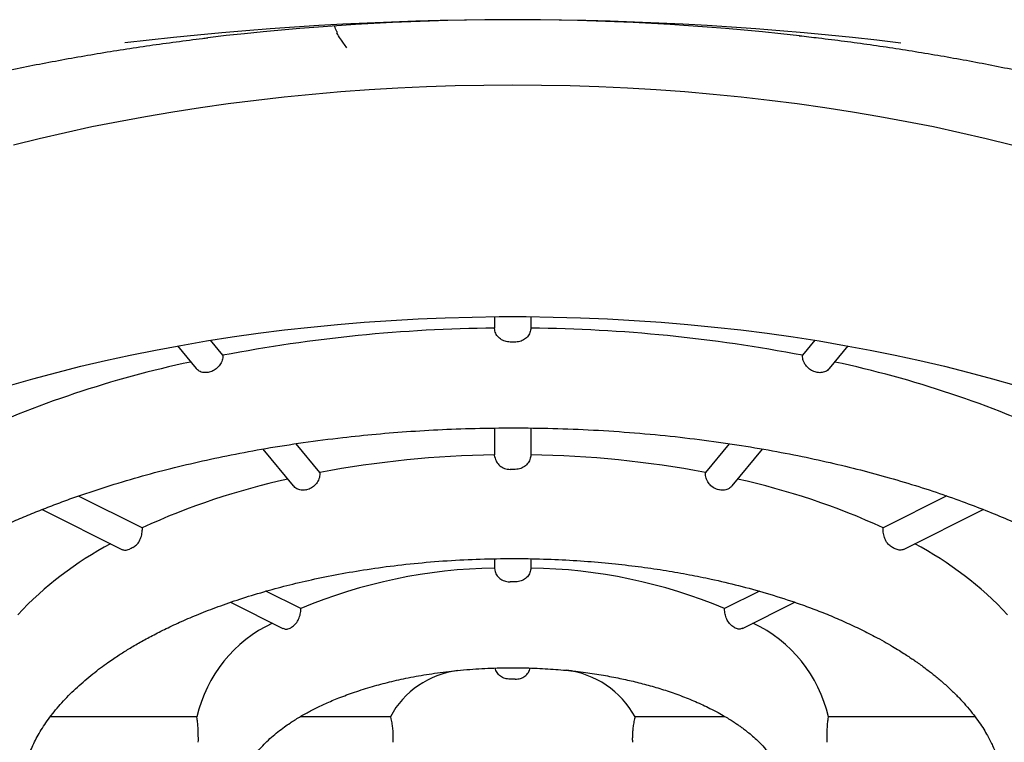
# Model space of a CAD drawing. Header units: millimetres. Extents: x 8 to 932, y 12 to 940.
# Tile 42 of 62: x 404.94 to 411.24, y 840.85 to 845.48. Entities that reach past the tile are written whole.
import ezdxf

# ---------------------------------------------------------------- set-up
doc = ezdxf.new("R2010")
doc.units = ezdxf.units.MM

msp = doc.modelspace()

# ---------------------------------------------------------------- linework, layer by layer
at = {"color": 7, "linetype": 'Continuous', "lineweight": 30}
for p, q in [((407.9768, 843.5758), (407.9768, 843.5025)), ((408.2115, 843.5025), (408.2115, 843.5758)), ((407.9795, 843.489), (407.9768, 843.5025)), ((408.2115, 843.5025), (408.2089, 843.489)), ((406.2374, 843.3282), (406.1577, 843.4245)), ((410.0307, 843.4245), (409.9509, 843.3282)), ((405.9455, 843.3883), (406.0651, 843.2439)), ((410.1233, 843.244), (410.2428, 843.3883)), ((406.1492, 843.22), (406.1439, 843.2189)), ((410.0444, 843.2189), (410.0391, 843.22)), ((407.9768, 842.8617), (407.9768, 842.6901)), ((408.2115, 842.6901), (408.2115, 842.8618)), ((406.493, 842.7275), (406.6884, 842.4915)), ((406.8592, 842.5777), (406.7068, 842.7617)), ((409.4816, 842.7617), (409.3292, 842.5777)), ((409.5, 842.4916), (409.6954, 842.7275)), ((407.9795, 842.6759), (407.9768, 842.6901)), ((408.2115, 842.6901), (408.2089, 842.6759)), ((405.72, 842.2227), (405.313, 842.4262)), ((406.7685, 842.465), (406.7738, 842.4661)), ((409.4198, 842.465), (409.4145, 842.4661)), ((410.8759, 842.4265), (410.4684, 842.2227)), ((405.0784, 842.3397), (405.5907, 842.0835)), ((410.5976, 842.0835), (411.1096, 842.3395)), ((405.72, 842.2227), (405.7202, 842.208)), ((410.4682, 842.208), (410.4684, 842.2227)), ((407.9768, 842.0242), (407.9768, 841.964)), ((408.2115, 841.964), (408.2115, 842.0242)), ((407.9768, 841.964), (407.9795, 841.9505)), ((408.2115, 841.964), (408.2089, 841.9505)), ((406.736, 841.7044), (406.5127, 841.816)), ((409.675, 841.8157), (409.4523, 841.7044)), ((406.287, 841.7449), (406.6218, 841.5775)), ((409.5665, 841.5775), (409.902, 841.7452)), ((406.6678, 841.5797), (406.6719, 841.5817)), ((406.0714, 841.0113), (405.133, 841.0113)), ((406.073, 840.9973), (406.0714, 841.0113)), ((407.3102, 841.0113), (406.7319, 841.0113)), ((407.3102, 841.0113), (407.3137, 840.9973)), ((408.8782, 841.0113), (408.8747, 840.9973)), ((409.4565, 841.0113), (408.8782, 841.0113)), ((410.1153, 840.9973), (410.1169, 841.0113)), ((411.0566, 841.0113), (410.1169, 841.0113))]:
    msp.add_line(p, q, dxfattribs=at)
at = {"color": 7, "linetype": 'Continuous', "lineweight": 30, "flags": 128}
for points in [[(404.8958, 844.6783), (405.0612, 844.7191), (405.2287, 844.7577), (405.3982, 844.7941), (405.5695, 844.8282), (405.7425, 844.8602), (405.9171, 844.8898), (406.0933, 844.9171), (406.2708, 844.9422), (406.4495, 844.9649), (406.6294, 844.9852), (406.8103, 845.0032), (406.9921, 845.0188), (407.1746, 845.0321), (407.3578, 845.0429), (407.5414, 845.0513), (407.7255, 845.0574), (407.9098, 845.061), (408.0942, 845.0622)], [(408.0942, 845.0622), (408.2786, 845.061), (408.4629, 845.0574), (408.6469, 845.0513), (408.8306, 845.0429), (409.0137, 845.0321), (409.1963, 845.0188), (409.378, 845.0032), (409.5589, 844.9852), (409.7388, 844.9649), (409.9176, 844.9422), (410.0951, 844.9171), (410.2712, 844.8898), (410.4458, 844.8602), (410.6189, 844.8282), (410.7902, 844.7941), (410.9596, 844.7577), (411.1271, 844.7191), (411.2925, 844.6783)], [(404.8693, 843.1344), (405.0197, 843.1776), (405.1725, 843.2188), (405.3275, 843.2578), (405.4846, 843.2947), (405.6437, 843.3294), (405.8046, 843.3619), (405.9672, 843.3922), (406.1314, 843.4202), (406.2971, 843.446), (406.4641, 843.4695), (406.6324, 843.4908), (406.8018, 843.5096), (406.9721, 843.5262), (407.1433, 843.5404), (407.3152, 843.5523), (407.4877, 843.5618), (407.6607, 843.5689), (407.8339, 843.5737), (408.0074, 843.5761), (408.1809, 843.5761), (408.3544, 843.5737), (408.5277, 843.5689), (408.7006, 843.5618), (408.8731, 843.5523), (409.045, 843.5404), (409.2162, 843.5262), (409.3866, 843.5096), (409.5559, 843.4908), (409.7242, 843.4695), (409.8913, 843.446), (410.057, 843.4202), (410.2212, 843.3922), (410.3838, 843.3619), (410.5447, 843.3294), (410.7037, 843.2947), (410.8608, 843.2578), (411.0158, 843.2188), (411.1686, 843.1776), (411.3191, 843.1344)]]:
    msp.add_lwpolyline(points, dxfattribs=at)
at = {"color": 7, "linetype": 'Continuous', "lineweight": 30}
for centre, radius, start, end in [((408.0942, 824.6805), 20.7988, 83.13037, 96.85971), ((408.0946, 828.8786), 16.6007, 83.6477, 96.76137), ((408.0675, 833.8306), 9.6723, 90.53701, 100.90639), ((408.1163, 833.7848), 9.7182, 79.11813, 89.43847), ((408.0942, 833.2346), 10.1785, 89.90839, 90.09161), ((407.4378, 836.6499), 6.7829, 101.97171, 115.00228), ((408.7194, 836.5568), 6.8804, 65.09042, 77.9356), ((408.0771, 836.0782), 6.6127, 90.86909, 100.61356), ((408.1112, 836.0782), 6.6127, 79.38644, 89.13091), ((408.0942, 835.6829), 6.9143, 89.86513, 90.13487), ((407.6566, 837.9828), 4.6612, 102.43715, 114.54906), ((408.5318, 837.9828), 4.6612, 65.45094, 77.56285), ((406.5879, 840.1033), 2.283, 117.9517, 136.83625), ((407.1775, 839.0351), 3.4164, 116.34926, 116.78084), ((409.0109, 839.0351), 3.4164, 63.21916, 63.65074), ((409.6004, 840.1033), 2.283, 43.16375, 62.0483), ((408.0208, 838.6583), 3.306, 90.76282, 112.87006), ((408.1675, 838.6583), 3.306, 67.12994, 89.23718), ((408.0942, 837.8472), 4.0285, 89.76852, 90.23148), ((406.9309, 840.8136), 0.882, 115.26598, 167.0456), ((409.2574, 840.8136), 0.882, 12.9544, 64.73402), ((408.6283, 839.8003), 1.9905, 63.36963, 63.50026), ((407.8141, 840.7397), 0.5724, 97.3324, 151.6813), ((408.3642, 840.7274), 0.5872, 28.91624, 82.8862), ((408.0942, 839.7176), 1.5346, 89.39235, 90.60765), ((406.5835, 840.8685), 0.5036, 179.07412, 180.92588), ((407.5187, 840.8685), 0.1919, 177.5699, 182.4301), ((408.6696, 840.8685), 0.1919, 357.5699, 2.4301), ((409.6049, 840.8685), 0.5036, 359.07412, 0.92588)]:
    msp.add_arc(centre, radius, start, end, dxfattribs=at)
for points, knots in [([(420.0942, 843.7048), (420.0941, 843.7158), (420.0939, 843.7401), (420.0929, 843.7742), (420.0916, 843.811), (420.0901, 843.8493), (420.0876, 843.9028), (420.0828, 843.9741), (420.0757, 844.0496), (420.0679, 844.1159), (420.0603, 844.1719), (420.0519, 844.2268), (420.0433, 844.2773), (420.0354, 844.32), (420.0289, 844.3526), (420.0241, 844.3761), (420.0206, 844.3924), (420.0175, 844.4066), (420.0143, 844.4213), (420.0088, 844.4453), (420.0004, 844.4811), (419.9885, 844.5286), (419.9742, 844.5824), (419.9574, 844.6416), (419.9375, 844.7069), (419.9145, 844.7775), (419.8881, 844.8527), (419.858, 844.9328), (419.8239, 845.0174), (419.7925, 845.0899), (419.7667, 845.1465), (419.7495, 845.1834), (419.735, 845.2136), (419.7222, 845.2397), (419.7098, 845.2645), (419.6919, 845.2999), (419.6669, 845.3478), (419.6335, 845.4095), (419.5959, 845.4762), (419.5548, 845.5459), (419.5112, 845.6169), (419.4653, 845.6885), (419.4184, 845.7587), (419.3707, 845.8274), (419.323, 845.8936), (419.2759, 845.9568), (419.2314, 846.0147), (419.1908, 846.066), (419.1595, 846.1047), (419.1356, 846.1336), (419.1164, 846.1568), (419.0933, 846.1842), (419.0652, 846.217), (419.0329, 846.2542), (418.9979, 846.2937), (418.9619, 846.3335), (418.9009, 846.3998), (418.8144, 846.4904), (418.694, 846.6099), (418.5675, 846.729), (418.4351, 846.847), (418.3188, 846.9457), (418.2201, 847.0263), (418.1404, 847.0895), (418.0664, 847.1467), (417.9991, 847.1975), (417.9387, 847.2421), (417.8857, 847.2807), (417.8403, 847.3132), (417.8048, 847.3382), (417.7785, 847.3567), (417.7596, 847.3698), (417.7406, 847.383), (417.7164, 847.3996), (417.6822, 847.423), (417.634, 847.4555), (417.5748, 847.4948), (417.5085, 847.5381), (417.4419, 847.5807), (417.3718, 847.6247), (417.2981, 847.6701), (417.221, 847.7166), (417.1449, 847.7617), (417.0688, 847.8058), (416.99, 847.8506), (416.8988, 847.9015), (416.7915, 847.9598), (416.6664, 848.0259), (416.5288, 848.0964), (416.3781, 848.1709), (416.214, 848.2492), (416.0359, 848.3309), (415.8432, 848.4157), (415.6575, 848.4938), (415.4815, 848.5649), (415.3205, 848.6277), (415.1598, 848.6883), (415.0055, 848.7444), (414.8624, 848.7947), (414.7307, 848.8397), (414.6106, 848.8797), (414.5016, 848.915), (414.4033, 848.9461), (414.3163, 848.9732), (414.2407, 848.9962), (414.1775, 849.0152), (414.1266, 849.0303), (414.0879, 849.0417), (414.0563, 849.0509), (414.0248, 849.06), (413.9866, 849.071), (413.9358, 849.0854), (413.8714, 849.1035), (413.7942, 849.1249), (413.7096, 849.1479), (413.6202, 849.1716), (413.5266, 849.196), (413.4029, 849.2275), (413.2459, 849.2662), (413.0523, 849.3119), (412.8452, 849.3584), (412.6242, 849.4054), (412.3908, 849.4522), (412.1449, 849.4985), (411.8865, 849.5438), (411.614, 849.588), (411.3136, 849.6327), (410.9869, 849.6764), (410.6374, 849.7176), (410.2833, 849.7537), (409.9266, 849.7844), (409.5677, 849.8097), (409.2069, 849.8295), (408.8445, 849.8438), (408.4635, 849.8529), (408.0641, 849.8559), (407.6467, 849.8517), (407.229, 849.8401), (406.8117, 849.8212), (406.3953, 849.7948), (405.9802, 849.7609), (405.6148, 849.7245), (405.2987, 849.6881), (405.0312, 849.654), (404.7652, 849.6167), (404.5037, 849.5768), (404.2511, 849.5351), (404.0157, 849.4933), (403.7982, 849.4522), (403.5977, 849.4121), (403.4094, 849.3726), (403.2332, 849.3338), (403.0597, 849.294), (402.8903, 849.2535), (402.7266, 849.2127), (402.5787, 849.1745), (402.4465, 849.1392), (402.3296, 849.1071), (402.2437, 849.083), (402.1852, 849.0662), (402.1505, 849.0562), (402.1206, 849.0475), (402.0941, 849.0398), (402.0659, 849.0315), (402.0321, 849.0215), (401.9893, 849.0087), (401.9393, 848.9937), (401.8835, 848.9766), (401.8237, 848.9582), (401.7397, 848.9319), (401.6287, 848.8963), (401.4882, 848.8501), (401.3364, 848.7984), (401.1737, 848.7412), (401.0005, 848.6779), (400.8213, 848.6099), (400.6393, 848.538), (400.4598, 848.4642), (400.2836, 848.3889), (400.1127, 848.3129), (399.9036, 848.2163), (399.6611, 848.0983), (399.3907, 847.9577), (399.1362, 847.8167), (398.9346, 847.6977), (398.7824, 847.6036), (398.6772, 847.5365), (398.583, 847.4747), (398.4994, 847.4185), (398.4259, 847.368), (398.3636, 847.3242), (398.3098, 847.2858), (398.2612, 847.2505), (398.2107, 847.2134), (398.1551, 847.1718), (398.0926, 847.1241), (398.0236, 847.0703), (397.9486, 847.0103), (397.8684, 846.9445), (397.7752, 846.8657), (397.6712, 846.7744), (397.558, 846.6704), (397.4687, 846.5844), (397.4022, 846.5182), (397.358, 846.4732), (397.314, 846.4275), (397.2716, 846.3825), (397.2327, 846.3403), (397.1983, 846.3024), (397.1693, 846.2699), (397.1459, 846.2431), (397.1277, 846.2223), (397.1113, 846.2032), (397.0932, 846.182), (397.0711, 846.1557), (397.045, 846.1243), (397.0149, 846.0875), (396.9786, 846.0422), (396.937, 845.989), (396.8922, 845.9299), (396.8485, 845.8704), (396.8067, 845.8117), (396.7669, 845.754), (396.7264, 845.6935), (396.6857, 845.6304), (396.6451, 845.5648), (396.6071, 845.5013), (396.5728, 845.4416), (396.5445, 845.3904), (396.5218, 845.3483), (396.5039, 845.3142), (396.488, 845.2833), (396.4725, 845.2526), (396.4545, 845.216), (396.4328, 845.1707), (396.408, 845.1169), (396.3823, 845.0588), (396.3568, 844.9985), (396.3321, 844.9369), (396.3037, 844.8622), (396.273, 844.7757), (396.2424, 844.6805), (396.2193, 844.6012), (396.2021, 844.5374), (396.1897, 844.4884), (396.1804, 844.4494), (396.1736, 844.4194), (396.1686, 844.3966), (396.1633, 844.3717), (396.1567, 844.3393), (396.1485, 844.2965), (396.1389, 844.2423), (396.1287, 844.1779), (396.1193, 844.1091), (396.1111, 844.0372), (396.1042, 843.9634), (396.0988, 843.8831), (396.095, 843.7975), (396.0945, 843.7387), (396.0942, 843.709)], [0, 0, 0, 0, 0.001176, 0.002591, 0.004257, 0.006181, 0.008303, 0.012645, 0.017208, 0.020028, 0.022927, 0.025887, 0.028543, 0.030751, 0.03251, 0.033599, 0.034398, 0.035035, 0.035783, 0.036652, 0.038709, 0.041231, 0.043875, 0.046889, 0.050223, 0.053812, 0.057656, 0.061753, 0.066106, 0.070711, 0.072984, 0.074897, 0.07645, 0.077698, 0.078977, 0.080344, 0.083261, 0.086515, 0.0901, 0.093835, 0.097623, 0.101465, 0.105361, 0.10898, 0.112644, 0.11618, 0.119367, 0.122203, 0.124689, 0.125817, 0.127039, 0.128573, 0.130421, 0.132582, 0.134875, 0.137141, 0.139377, 0.146221, 0.152784, 0.160232, 0.167282, 0.173936, 0.178168, 0.182102, 0.185665, 0.188857, 0.191679, 0.194129, 0.196209, 0.197919, 0.198954, 0.199782, 0.200466, 0.201511, 0.203034, 0.205032, 0.207902, 0.210802, 0.21365, 0.216446, 0.219707, 0.222895, 0.226009, 0.22905, 0.232126, 0.235466, 0.239887, 0.244706, 0.249924, 0.25554, 0.261554, 0.267967, 0.274777, 0.281984, 0.287297, 0.292806, 0.298266, 0.303335, 0.308013, 0.312225, 0.31606, 0.319516, 0.322595, 0.325342, 0.327698, 0.329662, 0.331234, 0.332423, 0.333248, 0.334159, 0.335333, 0.336772, 0.33883, 0.341245, 0.343829, 0.346529, 0.349345, 0.352277, 0.357641, 0.363353, 0.369414, 0.375824, 0.382583, 0.389561, 0.396876, 0.404527, 0.412514, 0.421993, 0.431634, 0.441291, 0.450961, 0.460647, 0.470347, 0.480062, 0.489792, 0.500931, 0.512089, 0.523266, 0.534464, 0.545682, 0.556919, 0.568177, 0.575543, 0.582918, 0.590301, 0.597685, 0.604827, 0.611617, 0.617696, 0.623461, 0.628914, 0.634053, 0.638879, 0.644204, 0.649087, 0.653527, 0.657526, 0.661081, 0.664195, 0.665408, 0.666477, 0.667398, 0.668171, 0.668932, 0.670005, 0.671317, 0.672914, 0.674669, 0.676538, 0.678521, 0.682588, 0.687062, 0.691945, 0.697236, 0.702934, 0.709042, 0.715173, 0.721409, 0.727559, 0.733625, 0.739606, 0.750203, 0.760523, 0.770565, 0.780329, 0.785225, 0.789723, 0.793815, 0.797504, 0.800787, 0.803675, 0.805976, 0.808177, 0.810423, 0.813043, 0.816048, 0.819376, 0.823076, 0.827148, 0.831468, 0.837417, 0.843583, 0.849965, 0.852532, 0.855132, 0.857766, 0.860427, 0.862877, 0.864987, 0.8669, 0.868411, 0.86952, 0.870431, 0.871622, 0.873085, 0.874838, 0.876882, 0.879217, 0.882375, 0.885695, 0.888952, 0.892146, 0.895275, 0.898341, 0.901936, 0.905439, 0.90885, 0.91207, 0.914939, 0.916945, 0.918733, 0.920303, 0.921801, 0.923554, 0.926021, 0.928873, 0.931929, 0.935032, 0.93818, 0.941375, 0.946456, 0.951304, 0.95584, 0.958563, 0.961085, 0.963354, 0.964573, 0.965704, 0.966873, 0.968412, 0.970632, 0.973353, 0.976575, 0.980299, 0.983639, 0.9873, 0.991282, 0.995584, 1, 1, 1, 1]), ([(406.9712, 845.397), (406.9652, 845.4079), (406.9577, 845.4213), (406.9543, 845.4362), (406.9537, 845.4391)], [0, 0, 0, 0, 0.805196, 1, 1, 1, 1]), ([(407.0318, 845.2997), (407.0178, 845.3189), (406.9941, 845.3516), (406.9751, 845.3823), (406.9673, 845.395)], [0, 0, 0, 0, 0.586462, 1, 1, 1, 1]), ([(409.9303, 845.3773), (409.9716, 845.3726), (410.0684, 845.3617), (410.2199, 845.3426), (410.3852, 845.3201), (410.5503, 845.2957), (410.7149, 845.2696), (410.8789, 845.2417), (411.0422, 845.212), (411.2045, 845.1806), (411.3658, 845.1474), (411.5259, 845.1125), (411.6846, 845.0759), (411.8419, 845.0376), (411.9976, 844.9976), (412.1516, 844.956), (412.3039, 844.9128), (412.4542, 844.868), (412.6026, 844.8217), (412.7489, 844.7738), (412.8931, 844.7244), (413.035, 844.6736), (413.1745, 844.6213), (413.3116, 844.5676), (413.4463, 844.5126), (413.5783, 844.4563), (413.7078, 844.3987), (413.8345, 844.3398), (413.9584, 844.2798), (414.0795, 844.2185), (414.1976, 844.1562), (414.3129, 844.0928), (414.425, 844.0284), (414.5342, 843.963), (414.6402, 843.8966), (414.743, 843.8294), (414.8426, 843.7613), (414.939, 843.6925), (415.0321, 843.6228), (415.1219, 843.5525), (415.2084, 843.4815), (415.2915, 843.4099), (415.3712, 843.3377), (415.4475, 843.265), (415.5204, 843.1917), (415.5898, 843.118), (415.6558, 843.0439), (415.7184, 842.9694), (415.7775, 842.8945), (415.8332, 842.8192), (415.8854, 842.7436), (415.9342, 842.6676), (415.9795, 842.5912), (416.0214, 842.5144), (416.0598, 842.4372), (416.0948, 842.3596), (416.1262, 842.2815), (416.1542, 842.2028), (416.1785, 842.1235), (416.1992, 842.0435), (416.2161, 841.9628), (416.2293, 841.8814), (416.2384, 841.7992), (416.2436, 841.7232), (416.2437, 841.6746), (416.2438, 841.6537)], [0, 0, 0, 0, 0.011338, 0.026558, 0.041862, 0.05724, 0.072679, 0.088172, 0.103711, 0.119288, 0.134899, 0.150539, 0.166203, 0.181888, 0.19759, 0.213306, 0.229034, 0.244771, 0.260515, 0.276263, 0.292015, 0.307768, 0.323522, 0.339274, 0.355023, 0.370769, 0.386511, 0.402247, 0.417978, 0.433702, 0.44942, 0.465132, 0.480837, 0.496536, 0.51223, 0.527918, 0.543604, 0.559287, 0.574971, 0.590656, 0.606346, 0.622043, 0.637752, 0.653476, 0.669222, 0.684994, 0.7008, 0.716648, 0.732546, 0.748506, 0.764537, 0.780654, 0.796869, 0.813199, 0.82966, 0.846268, 0.863042, 0.88, 0.897157, 0.914528, 0.932121, 0.949938, 0.967973, 0.986207, 1, 1, 1, 1]), ([(399.9446, 841.6539), (399.9445, 841.6611), (399.9439, 841.6964), (399.947, 841.7598), (399.9543, 841.8445), (399.9663, 841.9294), (399.9825, 842.0144), (400.0031, 842.0994), (400.0281, 842.1843), (400.0573, 842.269), (400.0909, 842.3535), (400.1286, 842.4377), (400.1706, 842.5216), (400.2168, 842.6053), (400.2671, 842.6886), (400.3217, 842.7716), (400.3805, 842.8543), (400.4434, 842.9366), (400.5106, 843.0185), (400.5819, 843.0999), (400.6574, 843.1809), (400.7371, 843.2614), (400.8209, 843.3413), (400.9088, 843.4205), (401.0009, 843.4991), (401.097, 843.5769), (401.1972, 843.654), (401.3014, 843.7301), (401.4095, 843.8054), (401.5216, 843.8796), (401.6375, 843.9528), (401.7573, 844.0249), (401.8808, 844.0959), (402.008, 844.1656), (402.1388, 844.234), (402.2733, 844.3011), (402.4065, 844.3646), (402.5427, 844.4267), (402.6771, 844.4852), (402.8193, 844.5445), (402.9593, 844.6003), (403.1073, 844.6566), (403.2528, 844.7095), (403.4008, 844.7608), (403.5456, 844.8088), (403.6927, 844.8553), (403.8418, 844.9003), (403.993, 844.9438), (404.1462, 844.9858), (404.3012, 845.0262), (404.4581, 845.065), (404.6167, 845.1021), (404.7769, 845.1377), (404.9387, 845.1715), (405.102, 845.2037), (405.2667, 845.2341), (405.4326, 845.2628), (405.5998, 845.2898), (405.7681, 845.3151), (405.9374, 845.3384), (406.0619, 845.3546), (406.1302, 845.3625), (406.1414, 845.3638)], [0, 0, 0, 0, 0.004765, 0.0235, 0.042302, 0.061115, 0.079891, 0.098592, 0.117188, 0.135663, 0.154008, 0.172225, 0.19032, 0.2083, 0.226179, 0.243967, 0.261678, 0.279322, 0.296912, 0.314457, 0.331966, 0.349448, 0.366908, 0.384355, 0.401791, 0.419223, 0.436654, 0.454088, 0.471527, 0.488972, 0.506426, 0.523891, 0.541369, 0.558861, 0.576368, 0.593892, 0.611434, 0.627191, 0.64472, 0.660498, 0.678066, 0.693863, 0.711474, 0.727289, 0.743114, 0.758946, 0.774785, 0.79063, 0.806482, 0.822339, 0.838201, 0.854068, 0.869937, 0.88581, 0.901683, 0.917558, 0.933431, 0.949302, 0.965169, 0.981029, 0.996879, 1, 1, 1, 1]), ([(408.0779, 843.4132), (408.0667, 843.4141), (408.0443, 843.4161), (408.0145, 843.4318), (407.9918, 843.4549), (407.9822, 843.4758), (407.9798, 843.4874), (407.9795, 843.489)], [0, 0, 0, 0, 0.240268, 0.480522, 0.721227, 0.963131, 1, 1, 1, 1]), ([(408.2089, 843.489), (408.2058, 843.4789), (408.1997, 843.4587), (408.1773, 843.4344), (408.1483, 843.418), (408.1244, 843.4133), (408.1118, 843.4132), (408.1104, 843.4132)], [0, 0, 0, 0, 0.243296, 0.486637, 0.728853, 0.969767, 1, 1, 1, 1]), ([(406.2374, 843.3282), (406.2366, 843.3176), (406.235, 843.2963), (406.2194, 843.2657), (406.196, 843.2407), (406.1711, 843.2258), (406.155, 843.2215), (406.1492, 843.22)], [0, 0, 0, 0, 0.220457, 0.440951, 0.660503, 0.878733, 1, 1, 1, 1]), ([(410.0391, 843.22), (410.0288, 843.2232), (410.0082, 843.2294), (409.9813, 843.2508), (409.9614, 843.2782), (409.9518, 843.3054), (409.9511, 843.3221), (409.9509, 843.3282)], [0, 0, 0, 0, 0.217145, 0.434275, 0.651848, 0.870527, 1, 1, 1, 1]), ([(406.1439, 843.2189), (406.1336, 843.2178), (406.1129, 843.2156), (406.0847, 843.2248), (406.0717, 843.2379), (406.0653, 843.2442)], [0, 0, 0, 0, 0.340334, 0.680645, 1, 1, 1, 1]), ([(410.1222, 843.2448), (410.1203, 843.2419), (410.1129, 843.2309), (410.0917, 843.2203), (410.0664, 843.2156), (410.0502, 843.218), (410.0444, 843.2189)], [0, 0, 0, 0, 0.124067, 0.468067, 0.809995, 1, 1, 1, 1]), ([(403.2692, 840.5005), (403.2689, 840.5091), (403.2685, 840.5257), (403.269, 840.5603), (403.2723, 840.6008), (403.277, 840.6435), (403.2844, 840.6922), (403.2941, 840.7417), (403.3061, 840.7913), (403.3192, 840.838), (403.3335, 840.8821), (403.3475, 840.9207), (403.3602, 840.953), (403.371, 840.9787), (403.3797, 840.9984), (403.3872, 841.0148), (403.3952, 841.0317), (403.4051, 841.052), (403.4176, 841.0765), (403.4327, 841.1049), (403.4503, 841.136), (403.4838, 841.1923), (403.5369, 841.2723), (403.6145, 841.3732), (403.7008, 841.4717), (403.7957, 841.568), (403.882, 841.6462), (403.9546, 841.7072), (404.0084, 841.7501), (404.0596, 841.7891), (404.1045, 841.822), (404.1395, 841.8468), (404.1651, 841.8646), (404.1842, 841.8777), (404.2024, 841.89), (404.2232, 841.9038), (404.2478, 841.9199), (404.2831, 841.9426), (404.3314, 841.9728), (404.3953, 842.0112), (404.4697, 842.0539), (404.5547, 842.1003), (404.6478, 842.1484), (404.7462, 842.1965), (404.8465, 842.2428), (404.9479, 842.2869), (405.0501, 842.3291), (405.1529, 842.3692), (405.2896, 842.4196), (405.461, 842.4777), (405.6683, 842.5407), (405.8743, 842.5965), (406.0807, 842.6462), (406.2927, 842.6914), (406.5164, 842.7328), (406.7551, 842.7704), (406.9909, 842.8007), (407.2212, 842.8244), (407.4438, 842.8421), (407.6753, 842.8549), (407.9152, 842.8624), (408.1629, 842.8638), (408.4179, 842.8588), (408.6788, 842.8466), (408.9401, 842.8272), (409.1958, 842.8011), (409.4405, 842.7693), (409.6731, 842.7326), (409.8935, 842.6918), (410.1015, 842.6476), (410.2973, 842.6006), (410.4877, 842.5497), (410.6718, 842.4951), (410.8486, 842.4371), (411.0112, 842.3788), (411.1601, 842.3206), (411.3093, 842.2577), (411.4576, 842.1897), (411.604, 842.1165), (411.7171, 842.0549), (411.8023, 842.0057), (411.8637, 841.9687), (411.9211, 841.9326), (411.9673, 841.9025), (412.002, 841.8792), (412.0254, 841.8631), (412.0474, 841.8478), (412.0724, 841.8301), (412.1022, 841.8087), (412.1369, 841.7829), (412.1756, 841.7534), (412.2191, 841.7189), (412.2672, 841.6793), (412.3177, 841.6356), (412.3773, 841.5814), (412.4413, 841.5191), (412.5066, 841.45), (412.562, 841.3862), (412.6088, 841.3278), (412.6484, 841.2747), (412.6834, 841.2241), (412.7137, 841.1769), (412.7393, 841.134), (412.7604, 841.0962), (412.778, 841.0626), (412.7947, 841.0288), (412.8123, 840.9906), (412.8315, 840.9452), (412.8509, 840.894), (412.8692, 840.8383), (412.8857, 840.779), (412.8995, 840.7171), (412.9101, 840.6542), (412.9163, 840.5963), (412.919, 840.5448), (412.9191, 840.5148), (412.9192, 840.5005)], [0, 0, 0, 0, 0.005482, 0.01049, 0.015563, 0.021378, 0.02794, 0.035248, 0.041513, 0.048185, 0.054334, 0.059628, 0.064067, 0.06765, 0.070273, 0.072216, 0.074483, 0.077329, 0.080754, 0.08476, 0.089298, 0.093953, 0.108694, 0.123609, 0.137942, 0.152409, 0.167008, 0.173937, 0.180894, 0.187313, 0.192622, 0.19682, 0.199471, 0.20137, 0.203272, 0.205568, 0.208256, 0.211338, 0.216976, 0.223585, 0.231167, 0.239436, 0.248529, 0.257667, 0.266668, 0.275532, 0.284259, 0.29285, 0.301303, 0.317797, 0.333741, 0.349136, 0.363979, 0.378864, 0.39451, 0.410918, 0.428088, 0.442372, 0.457144, 0.472403, 0.488149, 0.504381, 0.521099, 0.538302, 0.55588, 0.573034, 0.589608, 0.6056, 0.621012, 0.635842, 0.650091, 0.663759, 0.678377, 0.692266, 0.705427, 0.717859, 0.729564, 0.743989, 0.75765, 0.770549, 0.777132, 0.783497, 0.789645, 0.795468, 0.79859, 0.801222, 0.80339, 0.8061, 0.809881, 0.81385, 0.818563, 0.824018, 0.830216, 0.837154, 0.844294, 0.855097, 0.865391, 0.875176, 0.883255, 0.890952, 0.898266, 0.905134, 0.911281, 0.916585, 0.921165, 0.925473, 0.93071, 0.937064, 0.944229, 0.951847, 0.959913, 0.968427, 0.977108, 0.98533, 0.992959, 1, 1, 1, 1]), ([(407.9795, 842.6759), (407.9825, 842.6654), (407.9887, 842.6443), (408.0113, 842.619), (408.0416, 842.6007), (408.0655, 842.5983), (408.0779, 842.5971)], [0, 0, 0, 0, 0.245955, 0.492036, 0.734933, 1, 1, 1, 1]), ([(408.2089, 842.6759), (408.2058, 842.6654), (408.1996, 842.6443), (408.1771, 842.619), (408.1467, 842.6007), (408.1229, 842.5983), (408.1104, 842.5971)], [0, 0, 0, 0, 0.245955, 0.492036, 0.734933, 1, 1, 1, 1]), ([(406.8592, 842.5777), (406.8587, 842.5666), (406.8577, 842.5443), (406.8427, 842.5124), (406.8197, 842.4866), (406.795, 842.4716), (406.7793, 842.4675), (406.7738, 842.4661)], [0, 0, 0, 0, 0.2236193, 0.4473377, 0.6684108, 0.8857308, 1, 1, 1, 1]), ([(409.4145, 842.4661), (409.4043, 842.4692), (409.3839, 842.4755), (409.3577, 842.4971), (409.3385, 842.525), (409.3293, 842.5534), (409.3292, 842.5709), (409.3292, 842.5777)], [0, 0, 0, 0, 0.214252, 0.428461, 0.643935, 0.862532, 1, 1, 1, 1]), ([(406.7685, 842.465), (406.7582, 842.4639), (406.7376, 842.4617), (406.709, 842.4714), (406.6953, 842.485), (406.6886, 842.4917)], [0, 0, 0, 0, 0.336782, 0.673497, 1, 1, 1, 1]), ([(409.4989, 842.4924), (409.4967, 842.4892), (409.4888, 842.4776), (409.4668, 842.4665), (409.4412, 842.4617), (409.4253, 842.4641), (409.4198, 842.465)], [0, 0, 0, 0, 0.131738, 0.479056, 0.820477, 1, 1, 1, 1]), ([(405.6611, 842.0966), (405.6689, 842.1015), (405.6844, 842.1113), (405.7034, 842.1373), (405.7162, 842.1684), (405.7202, 842.193), (405.7202, 842.206), (405.7202, 842.208)], [0, 0, 0, 0, 0.237196, 0.474349, 0.712808, 0.954665, 1, 1, 1, 1]), ([(410.5272, 842.0966), (410.5194, 842.1015), (410.5039, 842.1113), (410.485, 842.1373), (410.4721, 842.1684), (410.4682, 842.193), (410.4682, 842.206), (410.4682, 842.208)], [0, 0, 0, 0, 0.237196, 0.474349, 0.712808, 0.954665, 1, 1, 1, 1]), ([(405.5909, 842.0839), (405.5977, 842.0813), (405.6126, 842.0755), (405.6291, 842.0817), (405.6381, 842.085)], [0, 0, 0, 0, 0.457411, 1, 1, 1, 1]), ([(410.5975, 842.0839), (410.5907, 842.0813), (410.5758, 842.0755), (410.5592, 842.0817), (410.5502, 842.085)], [0, 0, 0, 0, 0.457411, 1, 1, 1, 1]), ([(404.9442, 840.5005), (404.9442, 840.5112), (404.9441, 840.5336), (404.9467, 840.5764), (404.954, 840.6256), (404.9645, 840.674), (404.977, 840.7182), (404.9906, 840.7582), (405.012, 840.8126), (405.0467, 840.8842), (405.1027, 840.9747), (405.1612, 841.0514), (405.2152, 841.1126), (405.2585, 841.1576), (405.3044, 841.2016), (405.3527, 841.2445), (405.4025, 841.2856), (405.4518, 841.3235), (405.497, 841.3563), (405.5366, 841.3837), (405.5709, 841.4064), (405.6031, 841.427), (405.6356, 841.4471), (405.6703, 841.4678), (405.7198, 841.4964), (405.787, 841.5331), (405.8755, 841.5778), (405.9744, 841.6238), (406.0852, 841.6709), (406.2093, 841.7188), (406.3478, 841.7668), (406.4945, 841.8119), (406.6482, 841.8536), (406.8078, 841.8914), (406.9798, 841.9263), (407.1643, 841.9575), (407.361, 841.9841), (407.568, 842.0049), (407.7794, 842.0189), (407.9888, 842.0257), (408.1914, 842.0258), (408.3862, 842.0198), (408.5725, 842.0084), (408.7498, 841.9924), (408.9177, 841.9723), (409.076, 841.949), (409.2247, 841.9229), (409.3798, 841.8915), (409.5448, 841.8527), (409.7225, 841.8039), (409.8755, 841.7552), (410.0043, 841.7092), (410.1097, 841.6681), (410.2138, 841.6239), (410.3155, 841.5766), (410.4022, 841.5326), (410.4723, 841.4943), (410.5251, 841.4638), (410.5699, 841.4366), (410.6074, 841.4129), (410.6378, 841.3929), (410.6631, 841.3758), (410.6884, 841.3583), (410.7188, 841.3365), (410.7574, 841.3077), (410.8036, 841.2713), (410.8548, 841.228), (410.9063, 841.1808), (410.9541, 841.1329), (410.9984, 841.0844), (411.0388, 841.0359), (411.075, 840.9876), (411.1051, 840.943), (411.1298, 840.9024), (411.1496, 840.8661), (411.1657, 840.834), (411.18, 840.8024), (411.1941, 840.7679), (411.2085, 840.7274), (411.2218, 840.682), (411.2323, 840.6353), (411.2394, 840.5891), (411.2435, 840.5447), (411.2439, 840.5165), (411.2441, 840.5027)], [0, 0, 0, 0, 0.00913, 0.019131, 0.02996, 0.040292, 0.049645, 0.058018, 0.065726, 0.084525, 0.104595, 0.12586, 0.136439, 0.146926, 0.157271, 0.167474, 0.177534, 0.187034, 0.195401, 0.202069, 0.20778, 0.212843, 0.218094, 0.22358, 0.229302, 0.241125, 0.253843, 0.267457, 0.282072, 0.297854, 0.314804, 0.332924, 0.349739, 0.36745, 0.386057, 0.405561, 0.42596, 0.447256, 0.468963, 0.489971, 0.510236, 0.529756, 0.548531, 0.56656, 0.583842, 0.600376, 0.616161, 0.631199, 0.650717, 0.671056, 0.692281, 0.70544, 0.718917, 0.732711, 0.74682, 0.761025, 0.770213, 0.778382, 0.785533, 0.791668, 0.796786, 0.800888, 0.804675, 0.810091, 0.817247, 0.826141, 0.836772, 0.848438, 0.859598, 0.870197, 0.881855, 0.892752, 0.902882, 0.911971, 0.919887, 0.926813, 0.93291, 0.940284, 0.948934, 0.958789, 0.969016, 0.979381, 0.989886, 1, 1, 1, 1]), ([(407.9795, 841.9505), (407.9825, 841.9405), (407.9886, 841.9205), (408.0109, 841.8965), (408.0399, 841.8804), (408.0637, 841.8758), (408.0764, 841.8757), (408.0779, 841.8756)], [0, 0, 0, 0, 0.242504, 0.485051, 0.726617, 0.967569, 1, 1, 1, 1]), ([(408.2089, 841.9505), (408.2058, 841.9405), (408.1997, 841.9205), (408.1775, 841.8965), (408.1485, 841.8804), (408.1246, 841.8758), (408.1119, 841.8757), (408.1104, 841.8756)], [0, 0, 0, 0, 0.242504, 0.485051, 0.726617, 0.967569, 1, 1, 1, 1]), ([(406.6719, 841.5817), (406.6798, 841.5866), (406.6955, 841.5965), (406.7158, 841.6224), (406.7302, 841.653), (406.7365, 841.6817), (406.7361, 841.6983), (406.736, 841.7044)], [0, 0, 0, 0, 0.2176672, 0.4353309, 0.6531095, 0.8714015, 1, 1, 1, 1]), ([(409.5165, 841.5817), (409.5086, 841.5866), (409.4928, 841.5965), (409.4726, 841.6224), (409.4581, 841.653), (409.4518, 841.6817), (409.4522, 841.6983), (409.4523, 841.7044)], [0, 0, 0, 0, 0.217667, 0.435331, 0.653109, 0.871402, 1, 1, 1, 1]), ([(406.6225, 841.5787), (406.6254, 841.5769), (406.6347, 841.5712), (406.651, 841.5726), (406.6634, 841.5778), (406.6678, 841.5797)], [0, 0, 0, 0, 0.23062, 0.722332, 1, 1, 1, 1]), ([(409.5659, 841.5787), (409.5629, 841.5769), (409.5537, 841.5712), (409.5373, 841.5726), (409.525, 841.5778), (409.5205, 841.5797)], [0, 0, 0, 0, 0.23062, 0.722332, 1, 1, 1, 1]), ([(406.3442, 840.5005), (406.3444, 840.5129), (406.3448, 840.5372), (406.3515, 840.5799), (406.3646, 840.6248), (406.381, 840.665), (406.3998, 840.7017), (406.4211, 840.7365), (406.4461, 840.7716), (406.4757, 840.8075), (406.5098, 840.8438), (406.5479, 840.8797), (406.5886, 840.9138), (406.6286, 840.9441), (406.6644, 840.969), (406.6965, 840.9899), (406.7277, 841.0091), (406.7693, 841.0331), (406.8248, 841.0627), (406.8978, 841.0976), (406.9833, 841.1338), (407.083, 841.1706), (407.1913, 841.2048), (407.3067, 841.2355), (407.4275, 841.2624), (407.5602, 841.286), (407.7047, 841.3053), (407.857, 841.3188), (408.0107, 841.3256), (408.1597, 841.3259), (408.3011, 841.3204), (408.4342, 841.3101), (408.5583, 841.2958), (408.6733, 841.2783), (408.7792, 841.2583), (408.8793, 841.2358), (408.977, 841.2103), (409.0746, 841.1807), (409.1717, 841.1467), (409.2674, 841.1081), (409.3466, 841.0713), (409.4079, 841.0393), (409.4503, 841.0152), (409.4844, 840.9946), (409.5107, 840.9777), (409.5304, 840.9644), (409.5482, 840.9521), (409.5683, 840.9376), (409.5941, 840.9179), (409.6247, 840.8931), (409.6566, 840.8648), (409.6908, 840.8312), (409.723, 840.7956), (409.7515, 840.7591), (409.774, 840.7261), (409.7904, 840.6981), (409.8026, 840.6741), (409.8122, 840.6531), (409.8214, 840.6298), (409.83, 840.6033), (409.8375, 840.5725), (409.8431, 840.5377), (409.8438, 840.5134), (409.8442, 840.5005)], [0, 0, 0, 0, 0.0194335, 0.0379611, 0.0555087, 0.0716073, 0.0862137, 0.1000876, 0.1147337, 0.1301986, 0.1460146, 0.1616257, 0.1770291, 0.1910918, 0.2024804, 0.211391, 0.2202563, 0.229779, 0.2463834, 0.264676, 0.2848257, 0.3071673, 0.3317125, 0.3538535, 0.3775271, 0.4027337, 0.4294735, 0.4576873, 0.4855221, 0.5120925, 0.5373944, 0.5614243, 0.584179, 0.6056562, 0.6258539, 0.6450033, 0.6647067, 0.685266, 0.7066769, 0.728935, 0.7520355, 0.7656351, 0.7773627, 0.7871639, 0.7950417, 0.800999, 0.8054277, 0.8120037, 0.8208686, 0.8320158, 0.8451566, 0.8579012, 0.8752626, 0.8905293, 0.9039495, 0.9174052, 0.9252921, 0.9333235, 0.9424494, 0.9536818, 0.9670181, 0.9824567, 1, 1, 1, 1]), ([(408.0779, 841.2521), (408.0668, 841.253), (408.0445, 841.2548), (408.015, 841.2704), (407.9919, 841.2934), (407.9847, 841.3133), (407.9811, 841.3232)], [0, 0, 0, 0, 0.251281, 0.50258, 0.753511, 1, 1, 1, 1]), ([(408.1104, 841.2521), (408.1216, 841.253), (408.1439, 841.2548), (408.1734, 841.2704), (408.1964, 841.2933), (408.2036, 841.3132), (408.2072, 841.3231)], [0, 0, 0, 0, 0.251419, 0.502856, 0.753925, 1, 1, 1, 1]), ([(406.08, 840.8767), (406.08, 840.8832), (406.08, 840.8963), (406.0789, 840.9261), (406.0769, 840.9593), (406.0746, 840.9836), (406.0732, 840.9957), (406.073, 840.9973)], [0, 0, 0, 0, 0.2408461, 0.4816918, 0.722581, 0.9639544, 1, 1, 1, 1]), ([(407.3137, 840.9973), (407.3161, 840.9864), (407.3209, 840.9648), (407.325, 840.9307), (407.327, 840.9008), (407.3272, 840.8841), (407.327, 840.8776), (407.327, 840.8767)], [0, 0, 0, 0, 0.243135, 0.486464, 0.725627, 0.963124, 1, 1, 1, 1]), ([(408.8747, 840.9973), (408.8723, 840.9864), (408.8675, 840.9648), (408.8633, 840.9307), (408.8613, 840.9008), (408.8611, 840.8841), (408.8614, 840.8776), (408.8614, 840.8767)], [0, 0, 0, 0, 0.243135, 0.486464, 0.725627, 0.963124, 1, 1, 1, 1]), ([(410.1084, 840.8767), (410.1084, 840.8832), (410.1084, 840.8963), (410.1094, 840.9261), (410.1115, 840.9593), (410.1137, 840.9836), (410.1151, 840.9957), (410.1153, 840.9973)], [0, 0, 0, 0, 0.240846, 0.481692, 0.722581, 0.963954, 1, 1, 1, 1]), ([(406.0792, 840.8484), (406.0794, 840.848), (406.08, 840.8469), (406.08, 840.8535), (406.08, 840.8597), (406.08, 840.8604)], [0, 0, 0, 0, 0.270945, 0.913513, 1, 1, 1, 1]), ([(407.327, 840.8604), (407.3271, 840.8554), (407.3274, 840.8475), (407.3263, 840.8481), (407.3259, 840.8484)], [0, 0, 0, 0, 0.637366, 1, 1, 1, 1]), ([(408.8614, 840.8604), (408.8612, 840.8554), (408.861, 840.8475), (408.862, 840.8481), (408.8624, 840.8484)], [0, 0, 0, 0, 0.637366, 1, 1, 1, 1]), ([(410.1091, 840.8484), (410.1089, 840.848), (410.1083, 840.8469), (410.1083, 840.8535), (410.1084, 840.8597), (410.1084, 840.8604)], [0, 0, 0, 0, 0.270945, 0.913513, 1, 1, 1, 1])]:
    msp.add_open_spline(points, degree=3, knots=knots, dxfattribs=at)

doc.saveas('drawing.dxf')
